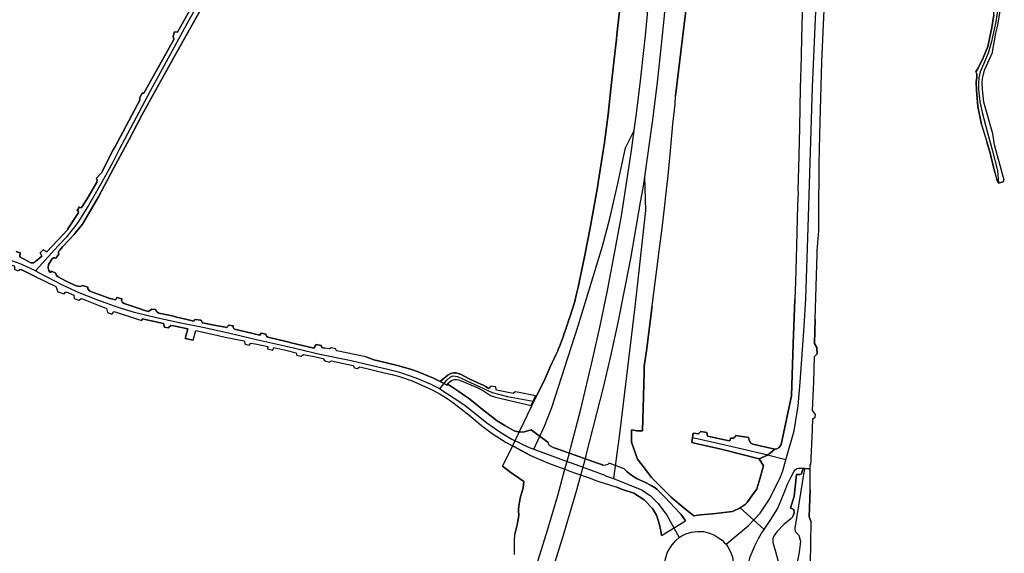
# Model space of a CAD drawing. Extents: x 166506 to 171543, y 332500 to 338212.
# Tile 4 of 139: x 168380 to 169240, y 332965 to 333431. Entities that reach past the tile are written whole.
import ezdxf

# ---------------------------------------------------------------- set-up
doc = ezdxf.new("R2010")
doc.units = 0
doc.header["$MEASUREMENT"] = 0
doc.layers.add('IRISH_OS_1000S_FEATURE', color=252, linetype='CONTINUOUS')

msp = doc.modelspace()

# ---------------------------------------------------------------- linework, layer by layer
at = {"layer": 'IRISH_OS_1000S_FEATURE', "color": 9}
for points in [[(168916.462, 333333.761), (168918.875, 333351.099), (168922.055, 333377.263), (168925.088, 333406.358), (168926.349, 333416.716), (168928.653, 333441.421), (168930.689, 333466.519), (168933.471, 333506.06), (168936.274, 333574.385), (168937.029, 333600.435), (168937.274, 333633.01), (168937.119, 333661.001), (168936.686, 333688.223), (168935.753, 333721.3), (168931.788, 333797.887), (168925.195, 333872.89), (168915.401, 333953.569), (168907.273, 334000)], [(168924.511, 334000), (168925.866, 333987.513), (168929.038, 333962.592), (168936.466, 333903.096), (168942.921, 333841.185), (168949.386, 333747.947), (168951.06, 333694.184), (168951.707, 333649.862), (168950.629, 333563.293), (168948.677, 333521.25), (168947.161, 333493.076), (168944.675, 333459.919), (168942.58, 333434.021), (168941.815, 333425.699), (168938.645, 333394.734), (168936.208, 333373.319), (168932.127, 333341.167), (168927.899, 333309.871), (168925.39, 333293.444)], [(168645.803, 333639.387), (168644.48, 333636.862), (168628.141, 333605.662), (168621.126, 333591.036), (168604.87, 333561.783), (168590.734, 333536.501), (168579.871, 333516.384), (168568.51, 333496.436), (168570.886, 333494.779), (168569.336, 333491.898), (168566.943, 333493.166), (168552.114, 333465.902), (168543.907, 333450.961), (168531.392, 333428.274), (168517.27, 333402.825), (168498.233, 333368.862), (168486.323, 333347.265), (168475.214, 333326.109), (168461.555, 333300.653), (168448.401, 333275.81), (168434.523, 333252.108), (168428.099, 333244.169)], [(169066.396, 333186.823), (169068.554, 333249.265), (169072.351, 333371.572), (169077.329, 333490.67), (169077.754, 333512.913), (169080.572, 333540.163), (169084.467, 333559.586), (169090.009, 333576.674), (169098.682, 333598.571), (169100.723, 333608.016), (169101.728, 333619.856)], [(168900.941, 333413.672), (168901.418, 333417.68), (168905.375, 333453.065), (168908.482, 333481.404), (168910.854, 333505.53), (168910.931, 333506.383)], [(169017.82, 332961.461), (169022.044, 332971.793), (169024.913, 332977.5), (169027.26, 332981.623), (169029.963, 332985.515), (169009.073, 333004.44), (169008.995, 333004.391), (169002.32, 333001.036), (168984.829, 332999.117), (168974.494, 332998.089), (168970.337, 332997.513), (168968.554, 332997.354), (168961.343, 333003.307), (168954.939, 333008.529), (168948.787, 333013.531), (168939.887, 333022.384), (168931.474, 333030.719), (168927.178, 333036.622), (168927.117, 333036.699), (168919.201, 333046.833), (168919.188, 333046.849), (168914.007, 333061.719), (168914.138, 333072.501), (168918.79, 333071.529), (168923.606, 333071.461), (168924.451, 333101.538), (168925.079, 333122.794), (168925.277, 333127.917), (168927.074, 333141.487), (168932.137, 333180.639), (168932.438, 333182.966), (168936.129, 333212.499), (168938.439, 333230.742), (168940.851, 333248.586), (168942.815, 333266.043), (168944.419, 333279.476), (168945.617, 333289.52), (168945.868, 333291.626), (168947.962, 333312.885), (168950.339, 333339.436), (168952.091, 333356.794), (168952.654, 333364.116), (168969.936, 333508.192)], [(168969.936, 333508.192), (168952.654, 333364.116)], [(169065.842, 333511.94), (169065.708, 333502.118), (169064.843, 333476.12), (169064.064, 333457.575), (169063.249, 333436.216), (169062.492, 333413.962), (169062.316, 333400.445)], [(169236.661, 333477.475), (169234.885, 333461.923), (169234.091, 333453.128), (169233.727, 333443.805), (169233.484, 333436.587), (169232.299, 333428.644), (169228.668, 333411.584), (169225.765, 333401.312), (169221.825, 333392.441), (169218.826, 333385.118), (169217.49, 333379.966), (169217.095, 333374.547), (169217.275, 333369.823), (169218.417, 333359.128), (169220.345, 333349.568), (169224.703, 333333.124), (169229.215, 333317.103), (169233.812, 333299.055), (169234.807, 333287.992)], [(168410.256, 333230.064), (168413.046, 333232.818), (168421.04, 333241.407), (168425.712, 333246.999), (168430.627, 333253.371), (168438.777, 333266.507), (168451.59, 333288.993), (168461.037, 333306.01), (168466.396, 333316.84), (168494.156, 333369.021), (168506.071, 333390.822), (168527.446, 333429.889), (168546.708, 333463.557)], [(168461.382, 333316.853), (168462.751, 333319.413), (168484.978, 333361.014), (168484.337, 333362.214), (168486.56, 333366.419), (168488.014, 333366.5), (168514.374, 333413.423), (168513.543, 333416.137), (168514.91, 333419.903), (168517.595, 333419.759), (168532.294, 333446.346), (168537.921, 333456.542), (168539.983, 333459.966)], [(169078.802, 333341.847), (169080.38, 333393.854), (169082.674, 333445.5), (169082.744, 333456.461)], [(168532.294, 333446.346), (168517.595, 333419.759), (168514.91, 333419.903), (168513.543, 333416.137), (168514.374, 333413.423), (168488.014, 333366.5), (168486.56, 333366.419), (168484.337, 333362.214), (168484.978, 333361.014), (168462.751, 333319.413), (168461.382, 333316.853), (168450.964, 333296.889), (168446.396, 333292.014), (168447.278, 333290.951), (168446.894, 333288.847), (168439.382, 333275.785), (168433.957, 333266.88), (168433.423, 333266.394), (168432.291, 333266.652), (168431.744, 333267.069), (168429.688, 333264.124), (168430.412, 333263.698), (168430.877, 333262.804), (168430.698, 333261.564), (168421.793, 333247.867), (168421.618, 333247.354), (168403.262, 333227.991), (168400.17, 333229.592), (168397.408, 333227.038), (168398.833, 333224.1), (168393.556, 333219.499), (168391.594, 333218.185), (168389.424, 333218.209), (168379.619, 333223.639), (168380.078, 333226.943), (168376.442, 333228.078)], [(168379.085, 333212.181), (168380.958, 333212.442), (168392.41, 333206.552), (168411.279, 333197.555), (168412.895, 333192.943), (168418.34, 333191.134), (168419.469, 333192.499), (168420.087, 333192.87), (168426.875, 333190.141), (168427.251, 333187.024), (168431.24, 333185.57), (168433.664, 333187.048), (168449.754, 333180.607), (168450.406, 333180.386), (168455.569, 333178.384), (168456.41, 333174.874), (168459.96, 333173.577), (168462.047, 333175.732), (168482.532, 333168.982), (168486.215, 333168.007), (168486.533, 333169.271), (168505.331, 333165.393), (168506.049, 333162.225), (168509.342, 333161.561), (168511.533, 333163.674), (168514.097, 333163.228), (168526.531, 333160.56), (168524.127, 333152.286), (168531.184, 333150.681), (168533.456, 333159.114), (168552.908, 333154.858), (168559.244, 333153.482), (168575.784, 333150.058), (168576.721, 333147.241), (168579.956, 333146.347), (168581.651, 333148.28), (168585.33, 333147.627), (168596.363, 333145.271), (168596.201, 333143.212), (168600.77, 333142.146), (168601.719, 333144.325), (168612.142, 333141.986), (168621.01, 333139.788), (168621.767, 333137.557), (168625.619, 333136.856), (168627.681, 333138.276), (168636.715, 333136.352), (168644.393, 333134.604), (168646.074, 333132.575), (168650.033, 333131.684), (168652.03, 333132.831), (168661.448, 333130.776), (168671.01, 333128.704), (168672.039, 333126.598), (168674.53, 333125.939), (168676.834, 333127.346), (168685.163, 333125.334), (168697.99, 333122.235), (168705.078, 333120.661), (168711.502, 333118.978), (168722.555, 333115.233), (168740.033, 333107.42), (168747.077, 333103.639), (168752.994, 333099.696), (168755.592, 333097.965), (168765.314, 333090.867), (168771.833, 333085.478), (168782.923, 333076.257), (168792.261, 333069.262), (168804.708, 333061.407), (168810.114, 333058.563), (168811.394, 333057.889), (168825.134, 333050.321), (168841.485, 333043.268), (168848.591, 333040.705), (168855.964, 333038.046), (168860.288, 333036.486), (168865.198, 333034.715), (168877.041, 333030.444), (168883.892, 333027.973), (168901.131, 333022.344), (168905.233, 333020.781), (168916.227, 333017.055), (168925.213, 333011.332), (168932.287, 333003.647), (168935.797, 332998.049), (168937.328, 332993.71), (168938.496, 332989.471), (168939.537, 332985.536), (168939.899, 332982.45), (168940.283, 332980.163), (168961.31, 332993.092), (168959.655, 332995.495), (168959.031, 332996.4), (168957.189, 332998.669), (168955.898, 332999.969), (168943.603, 333013.465), (168936.641, 333020.306), (168934.743, 333021.689), (168931.398, 333023.727), (168925.855, 333026.633), (168918.577, 333029.982), (168914.11, 333032.825), (168910.163, 333035.703), (168907.778, 333038.322), (168894.566, 333043.454), (168893.33, 333042.268), (168891.502, 333041.492), (168889.407, 333041.31), (168887.905, 333042.092), (168881.73, 333044.306), (168881.495, 333044.487), (168881.097, 333044.628), (168864.116, 333050.661), (168859.8, 333052.196), (168852.419, 333054.818), (168851.658, 333055.088), (168845.618, 333057.132), (168843.768, 333057.904), (168842.275, 333058.964), (168841.212, 333061.534), (168826.569, 333072.384), (168819.31, 333070.484), (168815.955, 333070.649), (168814.903, 333070.701), (168811.515, 333071.644), (168803.472, 333076.121), (168796.769, 333080.386), (168784.017, 333090.206), (168775.65, 333096.907), (168771.587, 333100.032), (168768.24, 333102.472), (168763.321, 333105.848), (168754.454, 333111.703), (168752.428, 333111.671), (168746.904, 333114.67), (168741.076, 333117.503), (168727.632, 333123.163), (168721.908, 333125.153), (168719.036, 333126.036), (168709.806, 333128.57), (168692.711, 333132.585), (168688.897, 333133.646), (168685.143, 333134.922), (168682.057, 333136.087), (168656.587, 333141.502), (168656.016, 333142.09), (168655.86, 333143.08), (168651.595, 333144.181), (168650.727, 333143.355), (168650.043, 333143.059), (168646.039, 333143.834), (168643.47, 333144.358), (168642.96, 333145.994), (168638.654, 333147.084), (168636.533, 333143.802), (168615.62, 333148.779), (168614.971, 333148.919), (168596.383, 333153.279), (168595.208, 333154.218), (168594.497, 333156.028), (168590.552, 333156.911), (168590.076, 333156.126), (168589.327, 333155.222), (168583.4, 333156.696), (168567.374, 333160.354), (168566.341, 333161.227), (168566.145, 333161.862), (168566.065, 333163.164), (168562.038, 333163.744), (168561.444, 333162.617), (168560.671, 333161.876), (168560.018, 333161.926), (168559.324, 333162.055), (168552.368, 333163.282), (168539.305, 333165.864), (168538.469, 333167.771), (168537.698, 333168.216), (168533.485, 333168.951), (168532.456, 333168.451), (168531.705, 333167.232), (168519.635, 333170.249), (168517.881, 333170.687), (168512.731, 333171.974), (168501.174, 333174.459), (168499.298, 333175.451), (168498.285, 333177.507), (168494.915, 333177.961), (168492.247, 333175.909), (168486.881, 333177.17), (168486.65, 333177.5), (168476.118, 333181.017), (168470.882, 333182.718), (168469.34, 333183.772), (168468.578, 333185.482), (168468.753, 333186.861), (168464.449, 333188.074), (168463.768, 333186.63), (168463.179, 333186.037), (168462.207, 333186.147), (168458.599, 333187.117), (168458.211, 333187.247), (168453.603, 333188.798), (168440.92, 333193.532), (168439.226, 333195.464), (168439.258, 333196.932), (168434.463, 333198.615), (168432.758, 333197.753), (168431.088, 333197.807), (168428.826, 333198.13), (168420.153, 333202.266), (168412.517, 333206.325), (168411.523, 333207.769), (168411.246, 333209.177), (168407.52, 333210.975), (168406.784, 333210.233), (168405.892, 333210.093), (168404.964, 333211.541), (168404.343, 333213.852), (168404.863, 333216.708), (168408.114, 333221.652), (168409.273, 333222.588), (168410.447, 333222.585), (168411.117, 333222.275), (168413.929, 333225.777), (168413.368, 333226.957), (168413.406, 333227.307), (168413.542, 333228.047), (168414.704, 333229.472), (168417.125, 333232.321), (168427.136, 333243.099), (168428.099, 333244.169), (168434.523, 333252.108), (168448.401, 333275.81), (168461.555, 333300.653), (168475.214, 333326.109), (168486.323, 333347.265), (168498.233, 333368.862), (168517.27, 333402.825), (168531.392, 333428.274), (168543.907, 333450.961)], [(168905.375, 333453.065), (168901.418, 333417.68), (168900.941, 333413.672), (168898.923, 333396.059), (168896.128, 333370.159), (168893.723, 333347.811), (168893.154, 333343.529), (168890.489, 333323.466), (168884.983, 333288.517), (168884.57, 333285.898), (168878.031, 333248.807), (168873.039, 333223.444), (168867.491, 333196.976), (168865.77, 333189.934), (168864.467, 333184.601), (168860.094, 333170.875), (168858.872, 333167.037), (168858.347, 333165.388), (168857.984, 333164.249), (168857.623, 333163.204), (168856.596, 333160.237), (168855.288, 333156.453), (168853.981, 333152.671), (168853.061, 333150.008), (168852.624, 333148.907), (168851.146, 333145.188), (168850.092, 333142.534), (168849.61, 333141.492), (168847.924, 333137.851), (168846.238, 333134.211), (168844.552, 333130.569), (168842.867, 333126.929), (168842.409, 333125.939), (168841.248, 333123.264), (168839.597, 333119.455), (168838.003, 333115.776), (168832.931, 333105.503), (168826.809, 333093.104), (168816.572, 333071.926), (168815.955, 333070.649), (168810.114, 333058.563), (168801.475, 333040.746), (168809.918, 333034.283), (168811.48, 333033.06), (168819.999, 333027.234), (168819.302, 333021.798), (168816.969, 333012.758), (168815.682, 333005.762), (168815.462, 333002.856), (168815.489, 333002.142), (168815.66, 332997.664), (168815.442, 332996.003), (168814.275, 332989.545), (168812.138, 332981.462), (168811.82, 332980.26), (168811.503, 332976.04), (168811.5, 332975.548), (168811.486, 332973.556), (168811.472, 332971.566), (168811.461, 332969.987), (168811.47, 332969.579), (168811.513, 332967.6), (168811.555, 332965.622), (168811.598, 332963.643)], [(169214.935, 333385.105), (169216.899, 333388.352), (169221.357, 333397.213), (169225.384, 333407.178), (169228.736, 333423.901), (169230.567, 333434.974), (169231.135, 333443.432), (169230.397, 333449.253), (169229.951, 333451.973), (169226.799, 333453.641)], [(169229.786, 333330.992), (169221.868, 333358.519), (169220.63, 333369.68), (169220.359, 333375.3), (169220.77, 333379.142), (169222.564, 333386.472), (169226.936, 333396.041), (169229.398, 333401.917), (169230.048, 333406.045), (169231.333, 333412.091), (169232.494, 333418.932), (169234.228, 333425.847), (169236.801, 333441.734), (169238.123, 333452.12)], [(169063.249, 333436.216), (169062.492, 333413.962), (169062.316, 333400.445), (169062.359, 333398.231), (169061.435, 333370.719), (169060.787, 333336.602), (169060.208, 333311.811), (169059.509, 333281.401), (169059.584, 333279.664), (169059.177, 333268.462), (169058.215, 333233.228), (169057.378, 333201.601), (169056.668, 333186.209), (169055.223, 333147.697), (169053.749, 333102.103), (169044.93, 333059.647), (169042.993, 333056.885), (169041.061, 333056.003), (169039.297, 333055.708), (169035.531, 333052.488), (169032.891, 333050.391), (169025.548, 333047.159), (169029.521, 333041.057), (169025.678, 333027.591), (169024.304, 333022.911), (169023.492, 333020.764), (169019.876, 333015.571), (169015.126, 333009.128), (169013.4, 333007.148), (169009.073, 333004.44), (169029.963, 332985.515), (169035.338, 332993.254), (169041.699, 333003.569), (169043.479, 333007.548), (169047.36, 333017.471), (169050.474, 333024.923), (169053.694, 333031.547), (169056.147, 333036.364), (169057.06, 333037.5), (169058.597, 333038.557), (169059.892, 333038.912), (169063.926, 333038.85), (169065.174, 333038.754), (169068.792, 333038.354), (169070.293, 333038.357), (169070.279, 333042.187), (169070.842, 333042.137), (169071.006, 333045.743), (169071.14, 333047.744), (169072.335, 333072.358), (169072.076, 333073.243), (169072.441, 333082.11), (169074.459, 333083.443), (169074.841, 333085.74), (169072.082, 333089.202), (169073.121, 333108.274), (169073.235, 333114.19), (169073.979, 333136.484), (169076.395, 333138.716), (169075.969, 333144.492), (169074.013, 333147.813), (169074.535, 333168.867), (169074.558, 333169.214), (169076.395, 333226.084), (169076.292, 333228.89), (169077.647, 333246.214), (169077.74, 333258.885), (169078.149, 333304.967), (169078.802, 333341.847), (169080.38, 333393.854), (169082.674, 333445.5)], [(169230.567, 333434.974), (169228.736, 333423.901), (169225.384, 333407.178), (169221.357, 333397.213), (169216.899, 333388.352), (169214.935, 333385.105), (169215.67, 333383.209), (169215.655, 333380.171), (169215.119, 333376.275), (169215.347, 333369.221), (169216.562, 333354.812), (169219.985, 333339.205), (169224.46, 333324.013), (169224.46, 333324.013), (169227.496, 333313.936), (169231.632, 333297.174), (169233.193, 333290.91), (169234.807, 333287.992), (169238.914, 333289.133), (169239.776, 333290.561), (169231.334, 333321.23), (169229.786, 333330.992), (169221.868, 333358.519), (169220.63, 333369.68), (169220.359, 333375.3), (169220.77, 333379.142), (169222.564, 333386.472), (169226.936, 333396.041), (169229.398, 333401.917), (169230.048, 333406.045), (169231.333, 333412.091), (169232.494, 333418.932), (169234.228, 333425.847), (169236.801, 333441.734)], [(168893.154, 333343.529), (168893.723, 333347.811), (168896.128, 333370.159), (168898.923, 333396.059), (168900.941, 333413.672)], [(169062.316, 333400.445), (169062.359, 333398.231), (169061.435, 333370.719), (169060.787, 333336.602), (169060.208, 333311.811), (169059.509, 333281.401)], [(169219.985, 333339.205), (169216.562, 333354.812), (169215.347, 333369.221), (169215.119, 333376.275), (169215.655, 333380.171), (169215.67, 333383.209), (169214.935, 333385.105)], [(168945.617, 333289.52), (168945.868, 333291.626), (168947.962, 333312.885), (168950.339, 333339.436), (168952.091, 333356.794), (168952.654, 333364.116)], [(168865.77, 333189.934), (168867.491, 333196.976), (168873.039, 333223.444), (168878.031, 333248.807), (168884.57, 333285.898), (168884.983, 333288.517), (168890.489, 333323.466), (168893.154, 333343.529)], [(169078.149, 333304.967), (169078.802, 333341.847)], [(169219.985, 333339.205), (169224.46, 333324.013)], [(168828.798, 333055.594), (168838.009, 333075.73), (168844.358, 333091.874), (168867.375, 333163.312), (168888.707, 333232.716), (168895.269, 333257.011), (168902.142, 333287.689), (168908.988, 333318.814), (168916.462, 333333.761)], [(168859.8, 333052.196), (168860.848, 333056.159), (168869.717, 333090.477), (168880.04, 333133.62), (168886.628, 333163.25), (168893.178, 333194.15), (168898.503, 333221.817), (168905.232, 333259.233), (168908.172, 333278.242), (168914.036, 333316.327), (168916.462, 333333.761)], [(169238.914, 333289.133), (169239.776, 333290.561), (169231.334, 333321.23), (169229.786, 333330.992)], [(169231.632, 333297.174), (169227.496, 333313.936), (169224.46, 333324.013)], [(168446.396, 333292.014), (168450.964, 333296.889), (168461.382, 333316.853)], [(169077.74, 333258.885), (169078.149, 333304.967)], [(168439.382, 333275.785), (168446.894, 333288.847), (168447.278, 333290.951), (168446.396, 333292.014)], [(168925.39, 333293.444), (168923.881, 333283.559), (168921.657, 333271.179), (168913.193, 333221.992), (168901.72, 333164.641), (168895.421, 333135.744), (168889.216, 333109.511), (168874.488, 333051.369), (168873.702, 333047.219), (168869.578, 333032.62), (168865.97, 333019.811), (168863.093, 333009.796), (168854.93, 332982.273), (168844.288, 332947.578), (168836.632, 332924.098), (168828.007, 332898.905)], [(168925.39, 333293.444), (168926.413, 333263.866), (168916.956, 333179.95), (168903.467, 333068.89), (168898.482, 333029.887)], [(169231.632, 333297.174), (169233.193, 333290.91)], [(168932.137, 333180.639), (168932.438, 333182.966), (168936.129, 333212.499), (168938.439, 333230.742), (168940.851, 333248.586), (168942.815, 333266.043), (168944.419, 333279.476), (168945.617, 333289.52)], [(169234.807, 333287.992), (169233.193, 333290.91)], [(169238.914, 333289.133), (169234.807, 333287.992)], [(168433.957, 333266.88), (168439.382, 333275.785)], [(169059.509, 333281.401), (169059.584, 333279.664), (169059.177, 333268.462), (169058.215, 333233.228), (169057.378, 333201.601), (169056.668, 333186.209)], [(168421.793, 333247.867), (168430.698, 333261.564), (168430.877, 333262.804), (168430.412, 333263.698), (168429.688, 333264.124), (168431.744, 333267.069), (168432.291, 333266.652), (168433.423, 333266.394), (168433.957, 333266.88)], [(169077.647, 333246.214), (169077.74, 333258.885)], [(168376.442, 333228.078), (168380.078, 333226.943), (168379.619, 333223.639), (168389.424, 333218.209), (168391.594, 333218.185), (168393.556, 333219.499), (168398.833, 333224.1), (168397.408, 333227.038), (168400.17, 333229.592), (168403.262, 333227.991), (168421.618, 333247.354), (168421.793, 333247.867)], [(168428.099, 333244.169), (168427.136, 333243.099), (168417.125, 333232.321), (168414.704, 333229.472), (168413.542, 333228.047), (168413.406, 333227.307)], [(169076.292, 333228.89), (169077.647, 333246.214)], [(168410.256, 333230.064), (168393.295, 333211.274)], [(168413.406, 333227.307), (168413.368, 333226.957), (168413.929, 333225.777), (168411.117, 333222.275), (168410.447, 333222.585), (168409.273, 333222.588), (168408.114, 333221.652), (168404.863, 333216.708), (168404.343, 333213.852), (168404.964, 333211.541)], [(169074.535, 333168.867), (169074.558, 333169.214), (169076.395, 333226.084), (169076.292, 333228.89)], [(168393.295, 333211.274), (168384.645, 333215.318), (168380.025, 333217.44), (168373.728, 333219.65), (168368.378, 333220.872), (168361.366, 333221.581), (168352.045, 333221.838), (168341.349, 333221.267)], [(168392.41, 333206.552), (168380.958, 333212.442), (168379.085, 333212.181), (168378.583, 333211.155), (168375.046, 333212.591), (168375.715, 333213.391), (168375.053, 333215.26), (168367.459, 333217.53), (168358.637, 333218.246), (168352.788, 333218.426)], [(168392.41, 333206.552), (168411.279, 333197.555), (168412.895, 333192.943), (168418.34, 333191.134), (168419.469, 333192.499), (168420.087, 333192.87)], [(168395.042, 333210.285), (168393.295, 333211.274)], [(168746.711, 333108.173), (168738.512, 333112.336), (168725.96, 333117.699), (168711.74, 333122.462), (168702.464, 333124.804), (168669.186, 333132.58), (168641.843, 333138.378), (168613.817, 333144.956), (168587.692, 333150.65), (168562.039, 333156.849), (168539.51, 333161.814), (168520.395, 333165.515), (168500.284, 333169.878), (168479.812, 333174.967), (168465.62, 333179.39), (168447.781, 333185.656), (168431.528, 333192.073), (168417.118, 333198.823), (168403.513, 333205.821), (168395.042, 333210.285)], [(168404.964, 333211.541), (168405.892, 333210.093), (168406.784, 333210.233), (168407.52, 333210.975), (168411.246, 333209.177), (168411.523, 333207.769), (168412.517, 333206.325), (168420.153, 333202.266), (168428.826, 333198.13)], [(168428.826, 333198.13), (168431.088, 333197.807), (168432.758, 333197.753), (168434.463, 333198.615), (168439.258, 333196.932), (168439.226, 333195.464), (168440.92, 333193.532), (168453.603, 333188.798), (168458.211, 333187.247)], [(168420.087, 333192.87), (168426.875, 333190.141), (168427.251, 333187.024), (168431.24, 333185.57), (168433.664, 333187.048), (168449.754, 333180.607), (168450.406, 333180.386)], [(168458.211, 333187.247), (168458.599, 333187.117), (168462.207, 333186.147), (168463.179, 333186.037), (168463.768, 333186.63), (168464.449, 333188.074), (168468.753, 333186.861), (168468.578, 333185.482), (168469.34, 333183.772), (168470.882, 333182.718), (168476.118, 333181.017), (168486.65, 333177.5)], [(168858.872, 333167.037), (168860.094, 333170.875), (168864.467, 333184.601), (168865.77, 333189.934)], [(168450.406, 333180.386), (168455.569, 333178.384), (168456.41, 333174.874), (168459.96, 333173.577), (168462.047, 333175.732), (168482.532, 333168.982), (168486.215, 333168.007)], [(168932.137, 333180.639), (168927.074, 333141.487), (168925.277, 333127.917), (168925.079, 333122.794), (168924.451, 333101.538), (168923.606, 333071.461)], [(169048.908, 333046.217), (169056.214, 333071.684), (169059.775, 333093.437), (169061.558, 333113.882), (169065.067, 333162.962), (169066.396, 333186.823)], [(169055.223, 333147.697), (169056.668, 333186.209)], [(168486.65, 333177.5), (168486.881, 333177.17), (168492.247, 333175.909), (168494.915, 333177.961), (168498.285, 333177.507), (168499.298, 333175.451), (168501.174, 333174.459), (168512.731, 333171.974), (168517.881, 333170.687), (168519.635, 333170.249)], [(168524.127, 333152.286), (168526.531, 333160.56), (168514.097, 333163.228), (168511.533, 333163.674), (168509.342, 333161.561), (168506.049, 333162.225), (168505.331, 333165.393), (168486.533, 333169.271), (168486.215, 333168.007)], [(168519.635, 333170.249), (168531.705, 333167.232), (168532.456, 333168.451), (168533.485, 333168.951), (168537.698, 333168.216), (168538.469, 333167.771), (168539.305, 333165.864), (168552.368, 333163.282)], [(168552.368, 333163.282), (168559.324, 333162.055), (168560.018, 333161.926), (168560.671, 333161.876), (168561.444, 333162.617), (168562.038, 333163.744), (168566.065, 333163.164), (168566.145, 333161.862), (168566.341, 333161.227), (168567.374, 333160.354), (168583.4, 333156.696)], [(168856.596, 333160.237), (168857.623, 333163.204)], [(168857.623, 333163.204), (168857.984, 333164.249), (168858.347, 333165.388)], [(168858.347, 333165.388), (168858.872, 333167.037)], [(169074.535, 333168.867), (169074.013, 333147.813), (169075.969, 333144.492)], [(168531.184, 333150.681), (168533.456, 333159.114), (168552.908, 333154.858), (168559.244, 333153.482)], [(168583.4, 333156.696), (168589.327, 333155.222), (168590.076, 333156.126), (168590.552, 333156.911), (168594.497, 333156.028), (168595.208, 333154.218), (168596.383, 333153.279), (168614.971, 333148.919)], [(168853.981, 333152.671), (168855.288, 333156.453)], [(168855.288, 333156.453), (168856.596, 333160.237)], [(168531.184, 333150.681), (168524.127, 333152.286)], [(168559.244, 333153.482), (168575.784, 333150.058), (168576.721, 333147.241), (168579.956, 333146.347), (168581.651, 333148.28), (168585.33, 333147.627)], [(168585.33, 333147.627), (168596.363, 333145.271), (168596.201, 333143.212), (168600.77, 333142.146), (168601.719, 333144.325), (168612.142, 333141.986)], [(168614.971, 333148.919), (168615.62, 333148.779), (168636.533, 333143.802), (168638.654, 333147.084), (168642.96, 333145.994), (168643.47, 333144.358), (168646.039, 333143.834)], [(168849.61, 333141.492), (168850.092, 333142.534), (168851.146, 333145.188)], [(168851.146, 333145.188), (168852.624, 333148.907)], [(168852.624, 333148.907), (168853.061, 333150.008), (168853.981, 333152.671)], [(169039.297, 333055.708), (169041.061, 333056.003), (169042.993, 333056.885), (169044.93, 333059.647), (169053.749, 333102.103), (169055.223, 333147.697)], [(168612.142, 333141.986), (168621.01, 333139.788), (168621.767, 333137.557), (168625.619, 333136.856), (168627.681, 333138.276), (168636.715, 333136.352)], [(168682.057, 333136.087), (168656.587, 333141.502), (168656.016, 333142.09), (168655.86, 333143.08), (168651.595, 333144.181), (168650.727, 333143.355), (168650.043, 333143.059), (168646.039, 333143.834)], [(168846.238, 333134.211), (168847.924, 333137.851)], [(168847.924, 333137.851), (168849.61, 333141.492)], [(169073.121, 333108.274), (169073.235, 333114.19), (169073.979, 333136.484), (169076.395, 333138.716)], [(169075.969, 333144.492), (169076.395, 333138.716)], [(168636.715, 333136.352), (168644.393, 333134.604), (168646.074, 333132.575), (168650.033, 333131.684), (168652.03, 333132.831), (168661.448, 333130.776)], [(168661.448, 333130.776), (168671.01, 333128.704), (168672.039, 333126.598), (168674.53, 333125.939), (168676.834, 333127.346), (168685.163, 333125.334)], [(168682.057, 333136.087), (168685.143, 333134.922), (168688.897, 333133.646), (168692.711, 333132.585), (168709.806, 333128.57), (168719.036, 333126.036), (168721.908, 333125.153), (168727.632, 333123.163), (168741.076, 333117.503), (168746.904, 333114.67)], [(168842.867, 333126.929), (168844.552, 333130.569)], [(168844.552, 333130.569), (168846.238, 333134.211)], [(168685.163, 333125.334), (168697.99, 333122.235), (168705.078, 333120.661), (168711.502, 333118.978), (168722.555, 333115.233), (168740.033, 333107.42), (168747.077, 333103.639), (168752.994, 333099.696)], [(168746.711, 333108.173), (168752.429, 333115.65), (168755.87, 333118.766), (168758.207, 333119.508), (168761.987, 333118.958), (168792.468, 333104.958), (168805.696, 333101.52), (168828.107, 333097.458)], [(168746.904, 333114.67), (168750.348, 333117.583), (168753.954, 333120.391), (168756.312, 333121.606), (168758.771, 333122.28), (168760.848, 333122.168), (168763.433, 333121.504), (168764.23, 333121.226), (168772.79, 333116.799), (168782.557, 333112.379), (168784.563, 333111.362), (168786.6, 333110.262), (168789.552, 333108.503)], [(168838.003, 333115.776), (168839.597, 333119.455)], [(168839.597, 333119.455), (168841.248, 333123.264)], [(168841.248, 333123.264), (168842.409, 333125.939), (168842.867, 333126.929)], [(168746.904, 333114.67), (168752.428, 333111.671)], [(168746.904, 333114.67), (168752.428, 333111.671)], [(168752.428, 333111.671), (168753.805, 333113.141), (168755.856, 333114.883), (168757.538, 333115.822), (168759.349, 333116.288), (168761.29, 333116.329), (168763.033, 333115.995), (168768.24, 333114.147), (168779.116, 333109.544), (168783.166, 333107.405), (168785.638, 333105.852), (168790.959, 333102.324), (168795.259, 333100.901), (168826.551, 333093.809), (168828.107, 333097.458)], [(168752.428, 333111.671), (168754.454, 333111.703)], [(168754.454, 333111.703), (168763.321, 333105.848), (168768.24, 333102.472), (168771.587, 333100.032), (168775.65, 333096.907), (168784.017, 333090.206), (168796.769, 333080.386), (168803.472, 333076.121), (168811.515, 333071.644), (168814.903, 333070.701), (168815.955, 333070.649)], [(168815.884, 333104.996), (168812.35, 333105.712), (168810.692, 333104.088), (168796.046, 333107.19), (168795.316, 333109.866), (168791.292, 333110.596), (168789.552, 333108.503)], [(168832.931, 333105.503), (168838.003, 333115.776)], [(168746.711, 333108.173), (168759.265, 333100.131), (168768.486, 333093.866), (168787.84, 333078.509), (168798.081, 333071.398), (168803.814, 333067.855), (168809.409, 333064.438), (168824.548, 333057.16), (168828.798, 333055.594)], [(168830.24, 333102.088), (168815.884, 333104.996)], [(168826.809, 333093.104), (168832.931, 333105.503)], [(168828.107, 333097.458), (168830.24, 333102.088)], [(169072.076, 333073.243), (169072.441, 333082.11), (169074.459, 333083.443), (169074.841, 333085.74), (169072.082, 333089.202), (169073.121, 333108.274)], [(168752.994, 333099.696), (168755.592, 333097.965), (168765.314, 333090.867), (168771.833, 333085.478), (168782.923, 333076.257), (168792.261, 333069.262), (168804.708, 333061.407), (168810.114, 333058.563)], [(168826.809, 333093.104), (168816.572, 333071.926)], [(168815.955, 333070.649), (168810.114, 333058.563)], [(168815.955, 333070.649), (168819.31, 333070.484), (168826.569, 333072.384)], [(168816.572, 333071.926), (168815.955, 333070.649)], [(168826.569, 333072.384), (168841.212, 333061.534)], [(168923.606, 333071.461), (168918.79, 333071.529), (168914.138, 333072.501), (168914.007, 333061.719), (168919.188, 333046.849), (168919.201, 333046.833)], [(168967.414, 333065.47), (168967.967, 333069.497)], [(168967.967, 333069.497), (168972.489, 333068.863), (168974.713, 333071.021), (168979.785, 333070.055), (168980.621, 333067.032), (168999.502, 333062.918)], [(169000.204, 333063.52), (169000.445, 333065.041), (169002.924, 333065.185), (169004.787, 333066.391), (169005.273, 333067.638), (169006.621, 333067.335)], [(169071.14, 333047.744), (169072.335, 333072.358)], [(169072.335, 333072.358), (169072.076, 333073.243)], [(168845.618, 333057.132), (168843.768, 333057.904), (168842.275, 333058.964), (168841.212, 333061.534)], [(168966.716, 333061.27), (168967.414, 333065.47)], [(168970.152, 333060.518), (168966.716, 333061.27)], [(169032.891, 333050.391), (169029.273, 333051.132), (169013.506, 333054.86), (168983.153, 333061.908), (168967.414, 333065.47)], [(168978.177, 333058.76), (168970.152, 333060.518)], [(168999.502, 333062.918), (168999.547, 333062.817), (169000.204, 333063.52)], [(169006.621, 333067.335), (169014.856, 333066.064)], [(169014.856, 333066.064), (169016.358, 333065.842), (169016.953, 333063.329), (169018.31, 333060.886), (169020.205, 333060.011), (169039.297, 333055.708)], [(168810.114, 333058.563), (168801.475, 333040.746)], [(168825.134, 333050.321), (168811.394, 333057.889), (168810.114, 333058.563)], [(168828.798, 333055.594), (168854.756, 333045.881), (168862.155, 333043.211)], [(168845.618, 333057.132), (168851.658, 333055.088), (168852.419, 333054.818)], [(168852.419, 333054.818), (168859.8, 333052.196)], [(168855.964, 333038.046), (168859.8, 333052.196)], [(168859.8, 333052.196), (168864.116, 333050.661)], [(168864.116, 333050.661), (168881.097, 333044.628)], [(169025.548, 333047.159), (168992.416, 333055.64), (168978.177, 333058.76)], [(169032.891, 333050.391), (169025.548, 333047.159)], [(169032.891, 333050.391), (169025.548, 333047.159)], [(169039.297, 333055.708), (169035.531, 333052.488), (169032.891, 333050.391)], [(169039.297, 333055.708), (169035.531, 333052.488), (169032.891, 333050.391)], [(169048.908, 333046.217), (169032.891, 333050.391)], [(168825.134, 333050.321), (168841.485, 333043.268)], [(168841.485, 333043.268), (168848.591, 333040.705)], [(168862.155, 333043.211), (168890.039, 333033.149), (168892.133, 333032.106), (168898.482, 333029.887)], [(168881.097, 333044.628), (168881.495, 333044.487), (168881.73, 333044.306), (168887.905, 333042.092)], [(168889.407, 333041.31), (168887.905, 333042.092)], [(168894.566, 333043.454), (168893.33, 333042.268), (168891.502, 333041.492), (168889.407, 333041.31)], [(168907.778, 333038.322), (168894.566, 333043.454)], [(168919.201, 333046.833), (168927.117, 333036.699)], [(168996.655, 332972.617), (169016.072, 332988.701), (169026.496, 332999.77), (169034.648, 333012.006), (169044.377, 333031.511), (169046.234, 333036.681), (169048.908, 333046.217)], [(169009.073, 333004.44), (169013.4, 333007.148), (169015.126, 333009.128), (169019.876, 333015.571), (169023.492, 333020.764), (169024.304, 333022.911), (169025.678, 333027.591), (169029.521, 333041.057), (169025.548, 333047.159)], [(169070.293, 333038.357), (169070.279, 333042.187), (169070.842, 333042.137)], [(169070.842, 333042.137), (169071.006, 333045.743), (169071.14, 333047.744)], [(168812.138, 332981.462), (168814.275, 332989.545), (168815.442, 332996.003), (168815.66, 332997.664), (168815.489, 333002.142), (168815.462, 333002.856), (168815.682, 333005.762), (168816.969, 333012.758), (168819.302, 333021.798), (168819.999, 333027.234), (168811.48, 333033.06), (168809.918, 333034.283), (168801.475, 333040.746)], [(168808.387, 332886.983), (168815.41, 332906.05), (168820.262, 332920.576), (168830.804, 332953.09), (168839.834, 332981.89), (168849.726, 333014.977), (168855.964, 333038.046)], [(168848.591, 333040.705), (168855.964, 333038.046)], [(168855.964, 333038.046), (168860.288, 333036.486)], [(168860.288, 333036.486), (168865.198, 333034.715)], [(168865.198, 333034.715), (168877.041, 333030.444)], [(168907.778, 333038.322), (168910.163, 333035.703), (168914.11, 333032.825), (168918.577, 333029.982)], [(168927.117, 333036.699), (168927.178, 333036.622), (168931.474, 333030.719), (168939.887, 333022.384), (168948.787, 333013.531), (168954.939, 333008.529), (168961.343, 333003.307), (168968.554, 332997.354), (168970.337, 332997.513), (168974.494, 332998.089), (168984.829, 332999.117), (169002.32, 333001.036), (169008.995, 333004.391), (169009.073, 333004.44)], [(169029.963, 332985.515), (169035.338, 332993.254), (169041.699, 333003.569), (169043.479, 333007.548), (169047.36, 333017.471), (169050.474, 333024.923), (169053.694, 333031.547), (169056.147, 333036.364), (169057.06, 333037.5), (169058.597, 333038.557), (169059.892, 333038.912), (169063.926, 333038.85)], [(169070.484, 332955.77), (169070.922, 332991.94), (169069.387, 332996.592), (169070.09, 333019.947), (169070.293, 333038.357), (169068.792, 333038.354), (169065.174, 333038.754), (169063.926, 333038.85), (169063.926, 333038.85), (169063.524, 333037.079), (169062.652, 333034.145), (169061.06, 333033.446), (169058.365, 333033.334), (169056.299, 333014.517), (169053.101, 333003.996), (169055.872, 333002.826), (169056.073, 333000.022), (169055.698, 332998.088), (169054.408, 332996.012), (169053.369, 332994.656), (169047.171, 332989.776), (169040.941, 332983.28), (169038.744, 332980.282), (169037.651, 332977.594), (169037.566, 332974.013), (169039.794, 332966.198), (169046.002, 332943.653)], [(169054.408, 332996.012), (169055.698, 332998.088), (169056.073, 333000.022), (169055.872, 333002.826), (169053.101, 333003.996), (169056.299, 333014.517), (169058.365, 333033.334), (169061.06, 333033.446), (169062.652, 333034.145), (169063.524, 333037.079)], [(169064.897, 333036.946), (169056.841, 332986.664), (169056.993, 332983.792), (169058.766, 332981.967), (169060.379, 332980.397), (169061.704, 332974.907), (169060.641, 332965.602), (169058.165, 332953.383), (169054.412, 332941.631), (169056.12, 332930.596), (169059.161, 332907.714), (169060.091, 332880.66), (169059.793, 332863.738), (169059.396, 332856.857), (169059.389, 332854.204)], [(169063.524, 333037.079), (169063.926, 333038.85)], [(169063.926, 333038.85), (169065.174, 333038.754)], [(169063.926, 333038.85), (169065.174, 333038.754)], [(169065.174, 333038.754), (169064.897, 333036.946)], [(169065.174, 333038.754), (169068.792, 333038.354), (169070.293, 333038.357)], [(169065.174, 333038.754), (169068.792, 333038.354), (169070.293, 333038.357)], [(169070.09, 333019.947), (169070.293, 333038.357)], [(168877.041, 333030.444), (168883.892, 333027.973)], [(168883.892, 333027.973), (168901.131, 333022.344)], [(168898.482, 333029.887), (168922.696, 333020.176), (168930.464, 333015.147), (168937.353, 333008.024), (168944.916, 332997.824), (168955.849, 332978.518)], [(168918.577, 333029.982), (168925.855, 333026.633), (168931.398, 333023.727), (168934.743, 333021.689), (168936.641, 333020.306), (168943.603, 333013.465), (168955.898, 332999.969), (168957.189, 332998.669), (168959.031, 332996.4), (168959.655, 332995.495)], [(168940.283, 332980.163), (168939.899, 332982.45), (168939.537, 332985.536), (168938.496, 332989.471), (168937.328, 332993.71), (168935.797, 332998.049), (168932.287, 333003.647), (168925.213, 333011.332), (168916.227, 333017.055), (168905.233, 333020.781), (168901.131, 333022.344)], [(169070.09, 333019.947), (169069.387, 332996.592), (169070.922, 332991.94)], [(169009.073, 333004.44), (169029.963, 332985.515)], [(169009.073, 333004.44), (169029.963, 332985.515)], [(168940.283, 332980.163), (168961.31, 332993.092)], [(168959.655, 332995.495), (168961.31, 332993.092)], [(169054.408, 332996.012), (169053.369, 332994.656), (169047.171, 332989.776), (169040.941, 332983.28), (169038.744, 332980.282), (169037.651, 332977.594), (169037.566, 332974.013), (169039.794, 332966.198), (169046.002, 332943.653), (169051.903, 332920.099), (169053.954, 332902.738), (169054.636, 332890.506), (169052.387, 332890.252)], [(169070.484, 332955.77), (169070.922, 332991.94)], [(168955.849, 332978.518), (168957.418, 332979.484), (168961.638, 332981.633), (168966.46, 332983.111), (168971.605, 332983.776), (168977.037, 332983.59), (168982.172, 332982.306), (168986.601, 332980.402), (168989.997, 332978.188), (168993.287, 332976.082), (168995.427, 332973.88), (168996.655, 332972.617)], [(169008.509, 332915.958), (169008.657, 332918.854), (169010.427, 332929.604), (169012.87, 332940.284), (169015.061, 332950.27), (169017.82, 332961.461), (169022.044, 332971.793), (169024.913, 332977.5), (169027.26, 332981.623), (169029.963, 332985.515)], [(168811.486, 332973.556), (168811.472, 332971.566)], [(168811.5, 332975.548), (168811.486, 332973.556)], [(168811.82, 332980.26), (168811.503, 332976.04), (168811.5, 332975.548)], [(168812.138, 332981.462), (168811.82, 332980.26)], [(168943.303, 332953.189), (168943.076, 332953.92), (168943.222, 332955.966), (168943.53, 332958.766), (168944.317, 332961.96), (168945.337, 332964.945), (168947.224, 332968.594), (168949.484, 332972.061), (168952.765, 332975.809), (168955.849, 332978.518)], [(168811.472, 332971.566), (168811.461, 332969.987), (168811.47, 332969.579)], [(168811.47, 332969.579), (168811.513, 332967.6)], [(168811.513, 332967.6), (168811.555, 332965.622)], [(168811.555, 332965.622), (168811.598, 332963.643)], [(168996.655, 332972.617), (168998.136, 332970.254), (168999.83, 332967.769), (169001.281, 332964.403), (169002.247, 332961.118), (169003.146, 332955.205), (169002.705, 332948.443), (169000.664, 332941.717), (168997.994, 332937.112), (168994.092, 332932.382), (168989.7, 332928.683), (168989.141, 332928.397)]]:
    msp.add_lwpolyline(points, dxfattribs=at)
for points in [[(168752.428, 333111.671), (168753.805, 333113.141), (168755.856, 333114.883), (168757.538, 333115.822), (168759.349, 333116.288), (168761.29, 333116.329), (168763.033, 333115.995), (168768.24, 333114.147), (168779.116, 333109.544), (168783.166, 333107.405), (168785.638, 333105.852), (168790.959, 333102.324), (168795.259, 333100.901), (168826.551, 333093.809), (168828.107, 333097.458), (168830.24, 333102.088), (168815.884, 333104.996), (168812.35, 333105.712), (168810.692, 333104.088), (168796.046, 333107.19), (168795.316, 333109.866), (168791.292, 333110.596), (168789.552, 333108.503), (168786.6, 333110.262), (168784.563, 333111.362), (168782.557, 333112.379), (168772.79, 333116.799), (168764.23, 333121.226), (168763.433, 333121.504), (168760.848, 333122.168), (168758.771, 333122.28), (168756.312, 333121.606), (168753.954, 333120.391), (168750.348, 333117.583), (168746.904, 333114.67), (168752.428, 333111.671)], [(169006.621, 333067.335), (169005.273, 333067.638), (169004.787, 333066.391), (169002.924, 333065.185), (169000.445, 333065.041), (169000.204, 333063.52), (168999.547, 333062.817), (168999.502, 333062.918), (168980.621, 333067.032), (168979.785, 333070.055), (168974.713, 333071.021), (168972.489, 333068.863), (168967.967, 333069.497), (168967.414, 333065.47), (168966.716, 333061.27), (168970.152, 333060.518), (168978.177, 333058.76), (168992.416, 333055.64), (169025.548, 333047.159), (169032.891, 333050.391), (169035.531, 333052.488), (169039.297, 333055.708), (169020.205, 333060.011), (169018.31, 333060.886), (169016.953, 333063.329), (169016.358, 333065.842), (169014.856, 333066.064), (169006.621, 333067.335)]]:
    msp.add_lwpolyline(points, close=True, dxfattribs=at)

doc.saveas('drawing.dxf')
